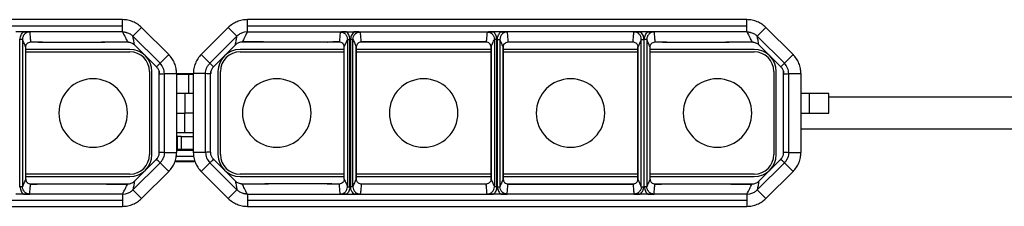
# Model space of a CAD drawing. Header units: millimetres. Extents: x -724 to 2929, y 427 to 799.
# Tile 34 of 48: x 582 to 783, y 761 to 799. Entities that reach past the tile are written whole.
import ezdxf

# ---------------------------------------------------------------- set-up
doc = ezdxf.new("R2010")
doc.units = ezdxf.units.MM

# ---------------------------------------------------------------- blocks, each defined once
blk = doc.blocks.new('Drawing View1')
at = {"color": 7, "linetype": 'Continuous', "lineweight": 25}
for p, q in [((628.07, 31.04), (526.06, 31.04)), ((628.07, 29.79), (628.07, 31.04)), ((755.57, 31.04), (653.56, 31.04)), ((653.56, 29.79), (653.56, 31.04)), ((755.57, 29.79), (755.57, 31.04)), ((526.06, 29.79), (628.07, 29.79)), ((607.83, 28.54), (606.3, 28.54)), ((628.07, 28.54), (607.83, 28.54)), ((628.07, 28.54), (628.07, 29.79)), ((630.19, 27.66), (631.96, 29.43)), ((631.96, 29.43), (637.5, 23.89)), ((649.67, 29.43), (644.13, 23.89)), ((651.44, 27.66), (649.67, 29.43)), ((652.97, 28.48), (652.73, 28.42)), ((653.56, 28.54), (652.97, 28.48)), ((653.56, 28.54), (653.56, 29.79)), ((653.56, 29.79), (755.57, 29.79)), ((653.56, 28.54), (673.8, 28.54)), ((673.8, 28.54), (675.33, 28.54)), ((675.33, 28.54), (703.8, 28.54)), ((705.33, 28.54), (703.8, 28.54)), ((733.8, 28.54), (705.33, 28.54)), ((735.33, 28.54), (733.8, 28.54)), ((755.57, 28.54), (735.33, 28.54)), ((755.57, 28.54), (755.57, 29.79)), ((757.69, 27.66), (759.46, 29.43)), ((759.46, 29.43), (765, 23.89)), ((607.12, -3.13), (607.12, 27.01)), ((607.62, 27.01), (607.12, 27.01)), ((607.62, 27.01), (607.62, -3.13)), ((611.73, 26.44), (609.17, 26.44)), ((609.3, 26.47), (610.4, 26.47)), ((609.3, 26.47), (610.4, 26.47)), ((609.3, 26.47), (609.3, 26.47)), ((610.4, 26.47), (610.4, 26.47)), ((611.73, 26.45), (611.73, 26.44)), ((611.75, 26.44), (623.76, 26.44)), ((623.78, 26.44), (623.82, 26.45)), ((629.37, 26.44), (623.79, 26.44)), ((625.12, 26.47), (629.09, 26.47)), ((625.12, 26.47), (629.09, 26.47)), ((625.12, 26.47), (625.12, 26.47)), ((629.09, 26.47), (629.09, 26.47)), ((635.73, 22.12), (630.19, 27.66)), ((645.9, 22.12), (651.44, 27.66)), ((657.84, 26.44), (652.26, 26.44)), ((652.54, 26.47), (656.51, 26.47)), ((656.51, 26.47), (652.54, 26.47)), ((652.54, 26.47), (652.54, 26.47)), ((656.51, 26.47), (656.51, 26.47)), ((669.87, 26.44), (657.86, 26.44)), ((669.9, 26.45), (669.9, 26.44)), ((672.46, 26.44), (669.9, 26.44)), ((671.23, 26.47), (672.32, 26.47)), ((672.32, 26.47), (671.23, 26.47)), ((671.23, 26.47), (671.23, 26.47)), ((672.32, 26.47), (672.32, 26.47)), ((674, 27.01), (674.5, 27.01)), ((674, 27.01), (674, -3.13)), ((674.5, -3.13), (674.5, 27.01)), ((674.62, 27.01), (674.62, -3.13)), ((675.12, 27.01), (674.62, 27.01)), ((675.12, -3.13), (675.12, 27.01)), ((702.46, 26.44), (676.67, 26.44)), ((676.8, 26.47), (702.32, 26.47)), ((702.32, 26.47), (676.8, 26.47)), ((676.8, 26.47), (676.8, 26.47)), ((694.56, 26.47), (694.56, 26.44)), ((702.32, 26.47), (702.32, 26.47)), ((704.5, 27.01), (704, 27.01)), ((704, 27.01), (704, -3.13)), ((704.5, -3.13), (704.5, 27.01)), ((704.62, -3.13), (704.62, 27.01)), ((704.62, 27.01), (705.12, 27.01)), ((705.12, 27.01), (705.12, -3.13)), ((732.46, 26.44), (706.67, 26.44)), ((706.8, 26.47), (732.32, 26.47)), ((706.8, 26.47), (732.32, 26.47)), ((706.8, 26.47), (706.8, 26.47)), ((714.56, 26.47), (714.56, 26.44)), ((715.36, 26.44), (715.36, 26.47)), ((717.92, 26.44), (717.92, 26.47)), ((732.32, 26.47), (732.32, 26.47)), ((734, 27.01), (734.5, 27.01)), ((734, -3.13), (734, 27.01)), ((734.5, 27.01), (734.5, -3.13)), ((734.62, -3.13), (734.62, 27.01)), ((735.12, 27.01), (734.62, 27.01)), ((735.12, 27.01), (735.12, -3.13)), ((739.23, 26.44), (736.67, 26.44)), ((736.8, 26.47), (737.9, 26.47)), ((736.8, 26.47), (737.9, 26.47)), ((736.8, 26.47), (736.8, 26.47)), ((737.9, 26.47), (737.9, 26.47)), ((739.23, 26.45), (739.23, 26.44)), ((739.25, 26.44), (751.26, 26.44)), ((751.28, 26.44), (751.32, 26.45)), ((756.87, 26.44), (751.29, 26.44)), ((752.62, 26.47), (756.59, 26.47)), ((752.62, 26.47), (756.59, 26.47)), ((752.62, 26.47), (752.62, 26.47)), ((756.59, 26.47), (756.59, 26.47)), ((763.23, 22.12), (757.69, 27.66)), ((608.31, -1.58), (608.31, 25.47)), ((629.56, 24.94), (608.31, 24.94)), ((608.31, 24.44), (629.56, 24.44)), ((630.51, 25.88), (634.99, 21.4)), ((630.51, 25.88), (634.99, 21.4)), ((630.51, 25.88), (630.51, 25.88)), ((646.64, 21.4), (651.12, 25.88)), ((651.12, 25.88), (646.64, 21.4)), ((651.12, 25.88), (651.12, 25.88)), ((673.32, 24.94), (652.06, 24.94)), ((652.06, 24.44), (673.32, 24.44)), ((673.32, -1.58), (673.32, 25.47)), ((675.8, 25.47), (675.81, 25.47)), ((675.81, 25.47), (675.81, -1.58)), ((675.81, 25.47), (675.81, 25.47)), ((675.81, -1.58), (675.81, 25.47)), ((703.32, 24.94), (675.81, 24.94)), ((675.81, 24.44), (703.32, 24.44)), ((703.32, -1.58), (703.32, 25.47)), ((703.32, 25.47), (703.32, 25.47)), ((703.32, 25.47), (703.32, -1.58)), ((705.81, -1.58), (705.81, 25.47)), ((705.81, 25.47), (705.81, 25.47)), ((705.81, 25.47), (705.81, -1.58)), ((733.32, 24.94), (705.81, 24.94)), ((705.81, 24.44), (733.32, 24.44)), ((733.32, 25.47), (733.32, -1.58)), ((733.32, 25.47), (733.32, 25.47)), ((733.32, 25.47), (733.32, 25.47)), ((733.32, -1.58), (733.32, 25.47)), ((735.81, -1.58), (735.81, 25.47)), ((757.06, 24.94), (735.81, 24.94)), ((735.81, 24.44), (757.06, 24.44)), ((758.01, 25.88), (762.49, 21.4)), ((758.01, 25.88), (762.49, 21.4)), ((758.01, 25.88), (758.01, 25.88)), ((635.73, 22.12), (637.5, 23.89)), ((635.73, 22.12), (635.73, 22.12)), ((645.9, 22.12), (644.13, 23.89)), ((645.9, 22.12), (645.9, 22.12)), ((763.23, 22.12), (765, 23.89)), ((763.23, 22.12), (763.23, 22.12)), ((633.56, 20.44), (633.56, 3.44)), ((634.06, 3.44), (634.06, 20.44)), ((634.99, 21.4), (634.99, 21.4)), ((635.56, 19.98), (635.56, 20.44)), ((646.06, 20.44), (646.06, 19.98)), ((646.64, 21.4), (646.64, 21.4)), ((647.56, 20.44), (647.56, 3.44)), ((648.06, 3.44), (648.06, 20.44)), ((761.06, 20.44), (761.06, 3.44)), ((761.56, 3.44), (761.56, 20.44)), ((762.49, 21.4), (762.49, 21.4)), ((763.06, 19.98), (763.06, 20.44)), ((635.56, 3.91), (635.56, 19.98)), ((636.61, 20), (639.11, 20)), ((636.61, 3.89), (636.61, 20)), ((636.61, 20), (636.61, 20)), ((639.11, 20), (639.11, 3.89)), ((641.51, 19.94), (639.11, 19.94)), ((641.54, 19.81), (639.11, 19.81)), ((641.54, 19.81), (641.51, 19.94)), ((642.52, 19.94), (641.51, 19.94)), ((641.54, 19.81), (641.54, 15.94)), ((642.52, 19.81), (641.54, 19.81)), ((645.02, 20), (642.52, 20)), ((642.52, 20), (642.52, 3.89)), ((645.02, 20), (645.02, 20)), ((645.02, 3.89), (645.02, 20)), ((646.06, 3.91), (646.06, 19.98)), ((763.06, 3.91), (763.06, 19.98)), ((764.11, 20), (766.61, 20)), ((764.11, 3.89), (764.11, 20)), ((764.11, 20), (764.11, 20)), ((766.61, 20), (766.61, 3.89)), ((640.81, 15.94), (639.11, 15.94)), ((640.81, 15.94), (640.81, 11.94)), ((642.52, 15.94), (640.81, 15.94)), ((768.31, 15.94), (766.61, 15.94)), ((768.31, 15.94), (768.31, 11.94)), ((772.31, 15.94), (768.31, 15.94)), ((772.31, 11.94), (772.31, 15.94)), ((958.51, 15.19), (772.31, 15.19)), ((639.11, 11.94), (640.81, 11.94)), ((642.52, 11.94), (640.81, 11.94)), ((640.81, 7.94), (640.81, 11.94)), ((766.61, 11.94), (768.31, 11.94)), ((768.31, 11.94), (772.31, 11.94)), ((766.61, 8.69), (958.51, 8.69)), ((639.11, 7.94), (640.81, 7.94)), ((639.28, 7.14), (639.11, 7.14)), ((639.28, 4.58), (639.28, 7.14)), ((640.03, 7.14), (639.28, 7.14)), ((640.03, 7.14), (640.03, 4.58)), ((640.03, 7.14), (642.52, 7.14)), ((640.81, 7.94), (642.52, 7.94)), ((639.11, 4.58), (639.28, 4.58)), ((639.11, 4.34), (642.52, 4.34)), ((639.28, 4.58), (640.03, 4.58)), ((640.03, 4.58), (641.39, 4.58)), ((641.39, 4.58), (642.52, 4.58)), ((634.99, 2.49), (630.51, -2)), ((630.51, -2), (634.99, 2.49)), ((634.99, 2.49), (634.99, 2.49)), ((635.56, 3.44), (635.56, 3.91)), ((636.61, 3.89), (639.11, 3.89)), ((636.61, 3.89), (636.61, 3.89)), ((638.81, 2.14), (639.01, 1.94)), ((638.81, 2.14), (642.81, 2.14)), ((639, 3.14), (642.62, 3.14)), ((645.02, 3.89), (642.52, 3.89)), ((642.61, 1.94), (642.81, 2.14)), ((645.02, 3.89), (645.02, 3.89)), ((646.06, 3.91), (646.06, 3.44)), ((651.12, -2), (646.64, 2.49)), ((651.12, -2), (646.64, 2.49)), ((646.64, 2.49), (646.64, 2.49)), ((762.49, 2.49), (758.01, -2)), ((758.01, -2), (762.49, 2.49)), ((762.49, 2.49), (762.49, 2.49)), ((763.06, 3.44), (763.06, 3.91)), ((764.11, 3.89), (766.61, 3.89)), ((764.11, 3.89), (764.11, 3.89)), ((635.73, 1.77), (630.19, -3.77)), ((635.73, 1.77), (637.5, 0)), ((635.73, 1.77), (635.73, 1.77)), ((642.61, 1.94), (639.01, 1.94)), ((645.9, 1.77), (644.13, 0)), ((645.9, 1.77), (645.9, 1.77)), ((645.9, 1.77), (651.44, -3.77)), ((763.23, 1.77), (757.69, -3.77)), ((763.23, 1.77), (765, 0)), ((763.23, 1.77), (763.23, 1.77)), ((629.56, -0.56), (608.31, -0.56)), ((608.31, -1.06), (629.56, -1.06)), ((630.51, -2), (630.51, -2)), ((631.96, -5.54), (637.5, 0)), ((649.67, -5.54), (644.13, 0)), ((651.12, -2), (651.12, -2)), ((673.32, -0.56), (652.06, -0.56)), ((652.06, -1.06), (673.32, -1.06)), ((675.8, -1.58), (675.81, -1.58)), ((703.32, -0.56), (675.81, -0.56)), ((675.81, -1.06), (703.32, -1.06)), ((675.81, -1.58), (675.81, -1.58)), ((703.32, -1.58), (703.32, -1.58)), ((733.32, -0.56), (705.81, -0.56)), ((705.81, -1.06), (733.32, -1.06)), ((705.81, -1.58), (705.81, -1.58)), ((733.32, -1.58), (733.32, -1.58)), ((733.32, -1.58), (733.32, -1.58)), ((757.06, -0.56), (735.81, -0.56)), ((735.81, -1.06), (757.06, -1.06)), ((758.01, -2), (758.01, -2)), ((759.46, -5.54), (765, 0)), ((607.62, -3.13), (607.12, -3.13)), ((609.17, -2.56), (611.73, -2.56)), ((610.4, -2.58), (609.3, -2.58)), ((609.3, -2.58), (610.4, -2.58)), ((609.3, -2.58), (609.3, -2.58)), ((610.4, -2.58), (610.4, -2.58)), ((611.73, -2.56), (611.73, -2.56)), ((611.75, -2.56), (623.76, -2.56)), ((623.79, -2.56), (629.37, -2.56)), ((629.09, -2.58), (625.12, -2.58)), ((625.12, -2.58), (629.09, -2.58)), ((625.12, -2.58), (625.12, -2.58)), ((629.09, -2.58), (629.09, -2.58)), ((630.19, -3.77), (631.96, -5.54)), ((651.44, -3.77), (649.67, -5.54)), ((652.26, -2.56), (657.84, -2.56)), ((656.51, -2.58), (652.54, -2.58)), ((656.51, -2.58), (652.54, -2.58)), ((652.54, -2.58), (652.54, -2.58)), ((656.51, -2.58), (656.51, -2.58)), ((657.85, -2.56), (657.81, -2.56)), ((669.87, -2.56), (657.86, -2.56)), ((669.9, -2.56), (669.9, -2.56)), ((669.9, -2.56), (672.46, -2.56)), ((672.32, -2.58), (671.23, -2.58)), ((672.32, -2.58), (671.23, -2.58)), ((671.23, -2.58), (671.23, -2.58)), ((672.32, -2.58), (672.32, -2.58)), ((674, -3.13), (674.5, -3.13)), ((675.12, -3.13), (674.62, -3.13)), ((676.67, -2.56), (702.46, -2.56)), ((702.32, -2.58), (676.8, -2.58)), ((702.32, -2.58), (676.8, -2.58)), ((676.8, -2.58), (676.8, -2.58)), ((694.56, -2.56), (694.56, -2.58)), ((702.32, -2.58), (702.32, -2.58)), ((704.5, -3.13), (704, -3.13)), ((704.62, -3.13), (705.12, -3.13)), ((706.67, -2.56), (732.46, -2.56)), ((732.32, -2.58), (706.8, -2.58)), ((706.8, -2.58), (732.32, -2.58)), ((706.8, -2.58), (706.8, -2.58)), ((714.56, -2.56), (714.56, -2.58)), ((732.32, -2.58), (732.32, -2.58)), ((734, -3.13), (734.5, -3.13)), ((735.12, -3.13), (734.62, -3.13)), ((736.67, -2.56), (739.23, -2.56)), ((737.9, -2.58), (736.8, -2.58)), ((736.8, -2.58), (737.9, -2.58)), ((736.8, -2.58), (736.8, -2.58)), ((737.9, -2.58), (737.9, -2.58)), ((739.23, -2.56), (739.23, -2.56)), ((739.25, -2.56), (751.26, -2.56)), ((751.29, -2.56), (756.87, -2.56)), ((756.59, -2.58), (752.62, -2.58)), ((752.62, -2.58), (756.59, -2.58)), ((752.62, -2.58), (752.62, -2.58)), ((756.59, -2.58), (756.59, -2.58)), ((757.69, -3.77), (759.46, -5.54)), ((526.06, -5.9), (628.07, -5.9)), ((607.83, -4.65), (606.3, -4.65)), ((628.07, -4.65), (607.83, -4.65)), ((628.07, -4.65), (628.66, -4.6)), ((628.07, -4.65), (628.07, -5.9)), ((628.07, -5.9), (628.07, -7.15)), ((628.66, -4.6), (628.9, -4.54)), ((653.56, -4.65), (653.56, -5.9)), ((653.56, -4.65), (673.8, -4.65)), ((653.56, -5.9), (755.57, -5.9)), ((653.56, -5.9), (653.56, -7.15)), ((673.8, -4.65), (675.33, -4.65)), ((675.33, -4.65), (703.8, -4.65)), ((705.33, -4.65), (703.8, -4.65)), ((733.8, -4.65), (705.33, -4.65)), ((735.33, -4.65), (733.8, -4.65)), ((755.57, -4.65), (735.33, -4.65)), ((755.57, -4.65), (756.16, -4.6)), ((755.57, -4.65), (755.57, -5.9)), ((755.57, -5.9), (755.57, -7.15)), ((756.16, -4.6), (756.4, -4.54)), ((526.06, -7.15), (628.07, -7.15)), ((653.56, -7.15), (755.57, -7.15))]:
    blk.add_line(p, q, dxfattribs=at)
for centre, radius, start, end in [((629.56, 20.44), 4.5, 0, 90), ((629.56, 20.44), 4, 0, 90), ((652.06, 20.44), 4.5, 90, 180), ((652.06, 20.44), 4, 90, 180), ((757.06, 20.44), 4.5, 0, 90), ((757.06, 20.44), 4, 0, 90), ((622.06, 11.94), 7, 90, 270), ((622.06, 11.94), 7, 270, 90), ((659.56, 11.94), 7, 90, 270), ((659.56, 11.94), 7, 270, 90), ((689.56, 11.94), 7, 90, 270), ((689.56, 11.94), 7, 270, 90), ((719.56, 11.94), 7, 90, 270), ((719.56, 11.94), 7, 270, 90), ((749.56, 11.94), 7, 90, 270), ((749.56, 11.94), 7, 270, 90), ((629.56, 3.44), 4.5, 270, 0), ((629.56, 3.44), 4, 270, 0), ((652.06, 3.44), 4.5, 180, 270), ((652.06, 3.44), 4, 180, 270), ((757.06, 3.44), 4.5, 270, 0), ((757.06, 3.44), 4, 270, 0)]:
    blk.add_arc(centre, radius, start, end, dxfattribs=at)
for points, knots in [([(631.96, 29.43), (631.69, 29.67), (631.15, 30.15), (630.19, 30.65), (629.15, 30.98), (628.43, 31.02), (628.07, 31.04)], [0, 0, 0, 0, 0.249397, 0.499578, 0.748601, 1, 1, 1, 1]), ([(653.56, 31.04), (653.2, 31.02), (652.47, 30.98), (651.44, 30.65), (650.48, 30.15), (649.94, 29.67), (649.67, 29.43)], [0, 0, 0, 0, 0.251399, 0.500422, 0.750603, 1, 1, 1, 1]), ([(759.46, 29.43), (759.19, 29.67), (758.65, 30.15), (757.69, 30.65), (756.65, 30.98), (755.93, 31.02), (755.57, 31.04)], [0, 0, 0, 0, 0.2493969, 0.4995782, 0.748601, 1, 1, 1, 1]), ([(607.12, 27.01), (607.17, 27.34), (607.24, 27.93), (607.65, 28.35), (607.83, 28.54)], [0, 0, 0, 0, 0.558502, 1, 1, 1, 1]), ([(609.12, 28.51), (608.93, 28.49), (608.53, 28.45), (608.04, 28.1), (607.69, 27.6), (607.65, 27.21), (607.62, 27.01)], [0, 0, 0, 0, 0.250295, 0.499953, 0.749812, 1, 1, 1, 1]), ([(607.83, 28.54), (608.06, 28.54), (608.52, 28.53), (608.92, 28.52), (609.12, 28.51)], [0, 0, 0, 0, 0.49952, 1, 1, 1, 1]), ([(609.12, 28.51), (609.15, 28.13), (609.2, 27.45), (609.27, 26.77), (609.3, 26.47)], [0, 0, 0, 0, 0.5600044, 1, 1, 1, 1]), ([(628.07, 28.54), (628.17, 28.54), (628.37, 28.53), (628.56, 28.5), (628.66, 28.48)], [0, 0, 0, 0, 0.501386, 1, 1, 1, 1]), ([(628.07, 28.54), (628.27, 28.15), (628.61, 27.46), (628.95, 26.77), (629.09, 26.47)], [0, 0, 0, 0, 0.560002, 1, 1, 1, 1]), ([(628.66, 28.48), (628.71, 28.47), (628.79, 28.45), (628.86, 28.43), (628.9, 28.42)], [0, 0, 0, 0, 0.583867, 1, 1, 1, 1]), ([(628.9, 28.42), (629.14, 28.34), (629.62, 28.16), (630, 27.83), (630.19, 27.66)], [0, 0, 0, 0, 0.498624, 1, 1, 1, 1]), ([(652.73, 28.42), (652.49, 28.34), (652.01, 28.16), (651.63, 27.83), (651.44, 27.66)], [0, 0, 0, 0, 0.498624, 1, 1, 1, 1]), ([(653.56, 28.54), (653.36, 28.15), (653.02, 27.46), (652.68, 26.77), (652.54, 26.47)], [0, 0, 0, 0, 0.560002, 1, 1, 1, 1]), ([(672.51, 28.51), (672.48, 28.13), (672.43, 27.45), (672.36, 26.77), (672.32, 26.47)], [0, 0, 0, 0, 0.5600044, 1, 1, 1, 1]), ([(673.8, 28.54), (673.57, 28.54), (673.11, 28.53), (672.71, 28.52), (672.51, 28.51)], [0, 0, 0, 0, 0.49952, 1, 1, 1, 1]), ([(672.51, 28.51), (672.7, 28.49), (673.1, 28.45), (673.59, 28.1), (673.94, 27.6), (673.98, 27.21), (674, 27.01)], [0, 0, 0, 0, 0.250295, 0.499953, 0.749812, 1, 1, 1, 1]), ([(674.5, 27.01), (674.46, 27.34), (674.39, 27.93), (673.98, 28.35), (673.8, 28.54)], [0, 0, 0, 0, 0.558502, 1, 1, 1, 1]), ([(675.33, 28.54), (675.11, 28.29), (674.71, 27.86), (674.65, 27.27), (674.62, 27.01)], [0, 0, 0, 0, 0.559408, 1, 1, 1, 1]), ([(675.12, 27.01), (675.15, 27.21), (675.19, 27.6), (675.54, 28.1), (676.03, 28.45), (676.43, 28.49), (676.62, 28.51)], [0, 0, 0, 0, 0.250188, 0.500047, 0.749705, 1, 1, 1, 1]), ([(676.62, 28.51), (676.42, 28.52), (676.02, 28.53), (675.56, 28.54), (675.33, 28.54)], [0, 0, 0, 0, 0.499707, 1, 1, 1, 1]), ([(676.8, 26.47), (676.78, 26.85), (676.73, 27.53), (676.66, 28.21), (676.62, 28.51)], [0, 0, 0, 0, 0.560004, 1, 1, 1, 1]), ([(702.51, 28.51), (702.48, 28.13), (702.43, 27.45), (702.36, 26.77), (702.32, 26.47)], [0, 0, 0, 0, 0.560004, 1, 1, 1, 1]), ([(703.8, 28.54), (703.57, 28.54), (703.11, 28.53), (702.71, 28.52), (702.51, 28.51)], [0, 0, 0, 0, 0.49952, 1, 1, 1, 1]), ([(702.51, 28.51), (702.7, 28.49), (703.1, 28.45), (703.59, 28.1), (703.94, 27.6), (703.98, 27.21), (704, 27.01)], [0, 0, 0, 0, 0.250295, 0.499953, 0.749812, 1, 1, 1, 1]), ([(704.5, 27.01), (704.46, 27.34), (704.39, 27.93), (703.98, 28.35), (703.8, 28.54)], [0, 0, 0, 0, 0.558502, 1, 1, 1, 1]), ([(704.62, 27.01), (704.67, 27.34), (704.74, 27.93), (705.15, 28.35), (705.33, 28.54)], [0, 0, 0, 0, 0.558502, 1, 1, 1, 1]), ([(706.62, 28.51), (706.43, 28.49), (706.03, 28.45), (705.54, 28.1), (705.19, 27.6), (705.15, 27.21), (705.12, 27.01)], [0, 0, 0, 0, 0.250295, 0.499953, 0.749812, 1, 1, 1, 1]), ([(705.33, 28.54), (705.56, 28.54), (706.02, 28.53), (706.42, 28.52), (706.62, 28.51)], [0, 0, 0, 0, 0.49952, 1, 1, 1, 1]), ([(706.62, 28.51), (706.65, 28.13), (706.7, 27.45), (706.77, 26.77), (706.8, 26.47)], [0, 0, 0, 0, 0.560004, 1, 1, 1, 1]), ([(732.32, 26.47), (732.35, 26.85), (732.4, 27.53), (732.47, 28.21), (732.51, 28.51)], [0, 0, 0, 0, 0.560004, 1, 1, 1, 1]), ([(732.51, 28.51), (732.71, 28.52), (733.11, 28.53), (733.57, 28.54), (733.8, 28.54)], [0, 0, 0, 0, 0.499707, 1, 1, 1, 1]), ([(734, 27.01), (733.98, 27.21), (733.94, 27.6), (733.59, 28.1), (733.1, 28.45), (732.7, 28.49), (732.51, 28.51)], [0, 0, 0, 0, 0.250188, 0.500047, 0.749705, 1, 1, 1, 1]), ([(733.8, 28.54), (734.02, 28.29), (734.42, 27.86), (734.48, 27.27), (734.5, 27.01)], [0, 0, 0, 0, 0.559408, 1, 1, 1, 1]), ([(734.62, 27.01), (734.67, 27.34), (734.74, 27.93), (735.15, 28.35), (735.33, 28.54)], [0, 0, 0, 0, 0.558502, 1, 1, 1, 1]), ([(736.62, 28.51), (736.43, 28.49), (736.03, 28.45), (735.54, 28.1), (735.19, 27.6), (735.15, 27.21), (735.12, 27.01)], [0, 0, 0, 0, 0.250295, 0.499953, 0.749812, 1, 1, 1, 1]), ([(735.33, 28.54), (735.56, 28.54), (736.02, 28.53), (736.42, 28.52), (736.62, 28.51)], [0, 0, 0, 0, 0.49952, 1, 1, 1, 1]), ([(736.62, 28.51), (736.65, 28.13), (736.7, 27.45), (736.77, 26.77), (736.8, 26.47)], [0, 0, 0, 0, 0.5600044, 1, 1, 1, 1]), ([(755.57, 28.54), (755.67, 28.54), (755.87, 28.53), (756.06, 28.5), (756.16, 28.48)], [0, 0, 0, 0, 0.501386, 1, 1, 1, 1]), ([(755.57, 28.54), (755.77, 28.15), (756.11, 27.46), (756.45, 26.77), (756.59, 26.47)], [0, 0, 0, 0, 0.560002, 1, 1, 1, 1]), ([(756.16, 28.48), (756.21, 28.47), (756.29, 28.45), (756.36, 28.43), (756.4, 28.42)], [0, 0, 0, 0, 0.583867, 1, 1, 1, 1]), ([(756.4, 28.42), (756.64, 28.34), (757.12, 28.16), (757.5, 27.83), (757.69, 27.66)], [0, 0, 0, 0, 0.498624, 1, 1, 1, 1]), ([(608.31, 25.47), (608.18, 25.75), (607.95, 26.25), (607.72, 26.78), (607.62, 27.01)], [0, 0, 0, 0, 0.560004, 1, 1, 1, 1]), ([(608.31, 25.47), (608.32, 25.6), (608.35, 25.86), (608.58, 26.19), (608.91, 26.43), (609.17, 26.46), (609.3, 26.47)], [0, 0, 0, 0, 0.250388, 0.500381, 0.75012, 1, 1, 1, 1]), ([(610.4, 26.47), (610.68, 26.47), (611.18, 26.47), (611.58, 26.45), (611.75, 26.44)], [0, 0, 0, 0, 0.559913, 1, 1, 1, 1]), ([(611.75, 26.44), (611.75, 26.44), (611.75, 26.44), (611.74, 26.44), (611.73, 26.44), (611.73, 26.44), (611.73, 26.44)], [0, 0, 0, 0, 0.28811, 0.531044, 0.756959, 1, 1, 1, 1]), ([(623.76, 26.44), (623.99, 26.45), (624.4, 26.47), (624.9, 26.47), (625.12, 26.47)], [0, 0, 0, 0, 0.560079, 1, 1, 1, 1]), ([(623.78, 26.44), (623.78, 26.44), (623.78, 26.44), (623.77, 26.44), (623.77, 26.44), (623.76, 26.44)], [0, 0, 0, 0, 0.274897, 0.553133, 1, 1, 1, 1]), ([(629.09, 26.47), (629.22, 26.46), (629.49, 26.45), (629.86, 26.33), (630.21, 26.15), (630.41, 25.97), (630.51, 25.88)], [0, 0, 0, 0, 0.250953, 0.499917, 0.750225, 1, 1, 1, 1]), ([(630.19, 27.66), (630.19, 27.66), (630.19, 27.66), (630.19, 27.66), (630.19, 27.66)], [0, 0, 0, 0, 0.56, 1, 1, 1, 1]), ([(630.51, 25.88), (630.45, 26.21), (630.36, 26.79), (630.24, 27.39), (630.19, 27.66)], [0, 0, 0, 0, 0.560004, 1, 1, 1, 1]), ([(651.12, 25.88), (651.17, 26.21), (651.27, 26.79), (651.38, 27.39), (651.44, 27.66)], [0, 0, 0, 0, 0.560004, 1, 1, 1, 1]), ([(652.54, 26.47), (652.41, 26.46), (652.14, 26.45), (651.77, 26.33), (651.42, 26.15), (651.22, 25.97), (651.12, 25.88)], [0, 0, 0, 0, 0.250953, 0.499917, 0.750225, 1, 1, 1, 1]), ([(651.44, 27.66), (651.44, 27.66), (651.44, 27.66), (651.44, 27.66), (651.44, 27.66)], [0, 0, 0, 0, 0.56, 1, 1, 1, 1]), ([(657.86, 26.44), (657.64, 26.45), (657.23, 26.47), (656.73, 26.47), (656.51, 26.47)], [0, 0, 0, 0, 0.560079, 1, 1, 1, 1]), ([(657.85, 26.44), (657.85, 26.44), (657.85, 26.44), (657.86, 26.44), (657.86, 26.44), (657.86, 26.44)], [0, 0, 0, 0, 0.274897, 0.553133, 1, 1, 1, 1]), ([(671.23, 26.47), (670.95, 26.47), (670.45, 26.47), (670.05, 26.45), (669.87, 26.44)], [0, 0, 0, 0, 0.559913, 1, 1, 1, 1]), ([(669.87, 26.44), (669.88, 26.44), (669.88, 26.44), (669.89, 26.44), (669.89, 26.44), (669.9, 26.44), (669.9, 26.44)], [0, 0, 0, 0, 0.28811, 0.531044, 0.756959, 1, 1, 1, 1]), ([(673.32, 25.47), (673.31, 25.6), (673.28, 25.86), (673.05, 26.19), (672.72, 26.43), (672.46, 26.46), (672.32, 26.47)], [0, 0, 0, 0, 0.250388, 0.500381, 0.75012, 1, 1, 1, 1]), ([(673.32, 25.47), (673.45, 25.75), (673.68, 26.25), (673.9, 26.78), (674, 27.01)], [0, 0, 0, 0, 0.560004, 1, 1, 1, 1]), ([(675.12, 27.01), (675.25, 26.73), (675.48, 26.23), (675.71, 25.7), (675.81, 25.47)], [0, 0, 0, 0, 0.560005, 1, 1, 1, 1]), ([(676.8, 26.47), (676.67, 26.46), (676.41, 26.43), (676.08, 26.19), (675.85, 25.86), (675.82, 25.6), (675.81, 25.47)], [0, 0, 0, 0, 0.250419, 0.499979, 0.749793, 1, 1, 1, 1]), ([(703.32, 25.47), (703.31, 25.6), (703.28, 25.86), (703.05, 26.19), (702.72, 26.43), (702.46, 26.46), (702.32, 26.47)], [0, 0, 0, 0, 0.250769, 0.500473, 0.750141, 1, 1, 1, 1]), ([(703.32, 25.47), (703.45, 25.75), (703.68, 26.25), (703.9, 26.78), (704, 27.01)], [0, 0, 0, 0, 0.560004, 1, 1, 1, 1]), ([(705.81, 25.47), (705.68, 25.75), (705.45, 26.25), (705.22, 26.78), (705.12, 27.01)], [0, 0, 0, 0, 0.560004, 1, 1, 1, 1]), ([(705.81, 25.47), (705.82, 25.6), (705.85, 25.86), (706.08, 26.19), (706.41, 26.43), (706.67, 26.46), (706.8, 26.47)], [0, 0, 0, 0, 0.2507689, 0.5004729, 0.7501411, 1, 1, 1, 1]), ([(732.32, 26.47), (732.46, 26.46), (732.72, 26.43), (733.05, 26.19), (733.28, 25.86), (733.31, 25.6), (733.32, 25.47)], [0, 0, 0, 0, 0.250419, 0.499979, 0.749793, 1, 1, 1, 1]), ([(734, 27.01), (733.88, 26.73), (733.65, 26.23), (733.42, 25.7), (733.32, 25.47)], [0, 0, 0, 0, 0.560005, 1, 1, 1, 1]), ([(735.81, 25.47), (735.68, 25.75), (735.45, 26.25), (735.22, 26.78), (735.12, 27.01)], [0, 0, 0, 0, 0.560004, 1, 1, 1, 1]), ([(735.81, 25.47), (735.82, 25.6), (735.85, 25.86), (736.08, 26.19), (736.41, 26.43), (736.67, 26.46), (736.8, 26.47)], [0, 0, 0, 0, 0.250388, 0.500381, 0.75012, 1, 1, 1, 1]), ([(737.9, 26.47), (738.18, 26.47), (738.68, 26.47), (739.08, 26.45), (739.25, 26.44)], [0, 0, 0, 0, 0.559913, 1, 1, 1, 1]), ([(739.25, 26.44), (739.25, 26.44), (739.25, 26.44), (739.24, 26.44), (739.23, 26.44), (739.23, 26.44), (739.23, 26.44)], [0, 0, 0, 0, 0.28811, 0.531044, 0.756959, 1, 1, 1, 1]), ([(751.26, 26.44), (751.49, 26.45), (751.9, 26.47), (752.4, 26.47), (752.62, 26.47)], [0, 0, 0, 0, 0.560079, 1, 1, 1, 1]), ([(751.28, 26.44), (751.28, 26.44), (751.28, 26.44), (751.27, 26.44), (751.27, 26.44), (751.26, 26.44)], [0, 0, 0, 0, 0.274897, 0.553133, 1, 1, 1, 1]), ([(756.59, 26.47), (756.72, 26.46), (756.99, 26.45), (757.36, 26.33), (757.71, 26.15), (757.91, 25.97), (758.01, 25.88)], [0, 0, 0, 0, 0.250953, 0.499917, 0.750225, 1, 1, 1, 1]), ([(757.69, 27.66), (757.69, 27.66), (757.69, 27.66), (757.69, 27.66), (757.69, 27.66)], [0, 0, 0, 0, 0.56, 1, 1, 1, 1]), ([(758.01, 25.88), (757.95, 26.21), (757.86, 26.79), (757.74, 27.39), (757.69, 27.66)], [0, 0, 0, 0, 0.560004, 1, 1, 1, 1]), ([(639.11, 20), (639.09, 20.36), (639.05, 21.08), (638.72, 22.11), (638.22, 23.08), (637.74, 23.62), (637.5, 23.89)], [0, 0, 0, 0, 0.249526, 0.499751, 0.748738, 1, 1, 1, 1]), ([(644.13, 23.89), (643.89, 23.62), (643.41, 23.08), (642.91, 22.11), (642.58, 21.08), (642.54, 20.36), (642.52, 20)], [0, 0, 0, 0, 0.251262, 0.500249, 0.750474, 1, 1, 1, 1]), ([(645.02, 20), (645.03, 20.19), (645.05, 20.59), (645.23, 21.15), (645.5, 21.68), (645.76, 21.97), (645.9, 22.12)], [0, 0, 0, 0, 0.249531, 0.499751, 0.748733, 1, 1, 1, 1]), ([(766.61, 20), (766.59, 20.36), (766.55, 21.08), (766.22, 22.11), (765.72, 23.08), (765.24, 23.62), (765, 23.89)], [0, 0, 0, 0, 0.249526, 0.499751, 0.748738, 1, 1, 1, 1]), ([(635.73, 22.12), (635.6, 21.98), (635.36, 21.73), (635.1, 21.5), (634.99, 21.4)], [0, 0, 0, 0, 0.560002, 1, 1, 1, 1]), ([(634.99, 21.4), (635.13, 21.24), (635.4, 20.92), (635.5, 20.51), (635.55, 20.31)], [0, 0, 0, 0, 0.500652, 1, 1, 1, 1]), ([(635.55, 20.31), (635.55, 20.27), (635.56, 20.21), (635.56, 20.09), (635.56, 20.02), (635.56, 19.99), (635.56, 19.98)], [0, 0, 0, 0, 0.657443, 0.857743, 0.933473, 1, 1, 1, 1]), ([(645.9, 22.12), (646.03, 21.98), (646.27, 21.73), (646.53, 21.5), (646.64, 21.4)], [0, 0, 0, 0, 0.560002, 1, 1, 1, 1]), ([(646.08, 20.31), (646.07, 20.27), (646.07, 20.21), (646.07, 20.09), (646.06, 20.02), (646.06, 19.99), (646.06, 19.98)], [0, 0, 0, 0, 0.657443, 0.857743, 0.933473, 1, 1, 1, 1]), ([(646.64, 21.4), (646.5, 21.24), (646.23, 20.92), (646.13, 20.51), (646.08, 20.31)], [0, 0, 0, 0, 0.500652, 1, 1, 1, 1]), ([(763.23, 22.12), (763.1, 21.98), (762.86, 21.73), (762.6, 21.5), (762.49, 21.4)], [0, 0, 0, 0, 0.560002, 1, 1, 1, 1]), ([(762.49, 21.4), (762.63, 21.24), (762.9, 20.92), (763, 20.51), (763.05, 20.31)], [0, 0, 0, 0, 0.500652, 1, 1, 1, 1]), ([(763.05, 20.31), (763.05, 20.27), (763.06, 20.21), (763.06, 20.09), (763.06, 20.02), (763.06, 19.99), (763.06, 19.98)], [0, 0, 0, 0, 0.657443, 0.857743, 0.933473, 1, 1, 1, 1]), ([(635.56, 19.98), (635.76, 19.98), (636.11, 19.97), (636.46, 19.99), (636.61, 20)], [0, 0, 0, 0, 0.560003, 1, 1, 1, 1]), ([(646.06, 19.98), (645.87, 19.98), (645.52, 19.97), (645.17, 19.99), (645.02, 20)], [0, 0, 0, 0, 0.560003, 1, 1, 1, 1]), ([(763.06, 19.98), (763.26, 19.98), (763.61, 19.97), (763.96, 19.99), (764.11, 20)], [0, 0, 0, 0, 0.560003, 1, 1, 1, 1]), ([(634.99, 2.49), (635.13, 2.65), (635.4, 2.97), (635.5, 3.37), (635.55, 3.57)], [0, 0, 0, 0, 0.500652, 1, 1, 1, 1]), ([(635.73, 1.77), (635.6, 1.91), (635.36, 2.15), (635.1, 2.38), (634.99, 2.49)], [0, 0, 0, 0, 0.560002, 1, 1, 1, 1]), ([(635.55, 3.57), (635.55, 3.62), (635.56, 3.68), (635.56, 3.8), (635.56, 3.86), (635.56, 3.89), (635.56, 3.91)], [0, 0, 0, 0, 0.657443, 0.857743, 0.933473, 1, 1, 1, 1]), ([(635.56, 3.91), (635.76, 3.91), (636.11, 3.91), (636.46, 3.9), (636.61, 3.89)], [0, 0, 0, 0, 0.560003, 1, 1, 1, 1]), ([(636.61, 3.89), (636.6, 3.69), (636.58, 3.3), (636.4, 2.73), (636.13, 2.21), (635.87, 1.91), (635.73, 1.77)], [0, 0, 0, 0, 0.249531, 0.499751, 0.748733, 1, 1, 1, 1]), ([(637.5, 0), (637.74, 0.27), (638.22, 0.81), (638.72, 1.77), (639.05, 2.81), (639.09, 3.53), (639.11, 3.89)], [0, 0, 0, 0, 0.251262, 0.500249, 0.750474, 1, 1, 1, 1]), ([(642.52, 3.89), (642.54, 3.53), (642.58, 2.81), (642.91, 1.77), (643.41, 0.81), (643.89, 0.27), (644.13, 0)], [0, 0, 0, 0, 0.249526, 0.499751, 0.748738, 1, 1, 1, 1]), ([(646.06, 3.91), (645.87, 3.91), (645.52, 3.91), (645.17, 3.9), (645.02, 3.89)], [0, 0, 0, 0, 0.560003, 1, 1, 1, 1]), ([(645.9, 1.77), (646.03, 1.91), (646.27, 2.15), (646.53, 2.38), (646.64, 2.49)], [0, 0, 0, 0, 0.560002, 1, 1, 1, 1]), ([(646.08, 3.57), (646.07, 3.62), (646.07, 3.68), (646.07, 3.8), (646.06, 3.86), (646.06, 3.89), (646.06, 3.91)], [0, 0, 0, 0, 0.6574429, 0.8577434, 0.9334725, 1, 1, 1, 1]), ([(646.64, 2.49), (646.5, 2.65), (646.23, 2.97), (646.13, 3.37), (646.08, 3.57)], [0, 0, 0, 0, 0.500652, 1, 1, 1, 1]), ([(762.49, 2.49), (762.63, 2.65), (762.9, 2.97), (763, 3.37), (763.05, 3.57)], [0, 0, 0, 0, 0.500652, 1, 1, 1, 1]), ([(763.23, 1.77), (763.1, 1.91), (762.86, 2.15), (762.6, 2.38), (762.49, 2.49)], [0, 0, 0, 0, 0.560002, 1, 1, 1, 1]), ([(763.05, 3.57), (763.05, 3.62), (763.06, 3.68), (763.06, 3.8), (763.06, 3.86), (763.06, 3.89), (763.06, 3.91)], [0, 0, 0, 0, 0.657443, 0.857743, 0.933473, 1, 1, 1, 1]), ([(763.06, 3.91), (763.26, 3.91), (763.61, 3.91), (763.96, 3.9), (764.11, 3.89)], [0, 0, 0, 0, 0.560003, 1, 1, 1, 1]), ([(764.11, 3.89), (764.1, 3.69), (764.08, 3.3), (763.9, 2.73), (763.63, 2.21), (763.37, 1.91), (763.23, 1.77)], [0, 0, 0, 0, 0.249531, 0.499751, 0.748733, 1, 1, 1, 1]), ([(765, 0), (765.24, 0.27), (765.72, 0.81), (766.22, 1.77), (766.55, 2.81), (766.59, 3.53), (766.61, 3.89)], [0, 0, 0, 0, 0.251262, 0.500249, 0.750474, 1, 1, 1, 1]), ([(608.31, -1.58), (608.18, -1.86), (607.95, -2.37), (607.72, -2.9), (607.62, -3.13)], [0, 0, 0, 0, 0.560004, 1, 1, 1, 1]), ([(608.31, -1.58), (608.32, -1.71), (608.35, -1.98), (608.58, -2.31), (608.91, -2.54), (609.17, -2.57), (609.3, -2.58)], [0, 0, 0, 0, 0.250388, 0.500381, 0.75012, 1, 1, 1, 1]), ([(629.09, -2.58), (629.22, -2.58), (629.49, -2.56), (629.86, -2.44), (630.21, -2.26), (630.41, -2.09), (630.51, -2)], [0, 0, 0, 0, 0.250953, 0.499917, 0.750225, 1, 1, 1, 1]), ([(630.51, -2), (630.45, -2.32), (630.36, -2.9), (630.24, -3.51), (630.19, -3.77)], [0, 0, 0, 0, 0.560004, 1, 1, 1, 1]), ([(651.12, -2), (651.17, -2.32), (651.27, -2.9), (651.38, -3.51), (651.44, -3.77)], [0, 0, 0, 0, 0.560004, 1, 1, 1, 1]), ([(652.54, -2.58), (652.41, -2.58), (652.14, -2.56), (651.77, -2.44), (651.42, -2.26), (651.22, -2.09), (651.12, -2)], [0, 0, 0, 0, 0.250953, 0.499917, 0.750225, 1, 1, 1, 1]), ([(673.32, -1.58), (673.31, -1.71), (673.28, -1.98), (673.05, -2.31), (672.72, -2.54), (672.46, -2.57), (672.32, -2.58)], [0, 0, 0, 0, 0.250388, 0.500381, 0.75012, 1, 1, 1, 1]), ([(673.32, -1.58), (673.45, -1.86), (673.68, -2.37), (673.9, -2.9), (674, -3.13)], [0, 0, 0, 0, 0.560004, 1, 1, 1, 1]), ([(675.12, -3.13), (675.25, -2.85), (675.48, -2.35), (675.71, -1.82), (675.81, -1.58)], [0, 0, 0, 0, 0.560005, 1, 1, 1, 1]), ([(676.8, -2.58), (676.67, -2.57), (676.41, -2.54), (676.08, -2.31), (675.85, -1.98), (675.82, -1.71), (675.81, -1.58)], [0, 0, 0, 0, 0.250419, 0.499979, 0.749793, 1, 1, 1, 1]), ([(703.32, -1.58), (703.31, -1.71), (703.28, -1.98), (703.05, -2.31), (702.72, -2.54), (702.46, -2.57), (702.32, -2.58)], [0, 0, 0, 0, 0.250769, 0.500473, 0.750141, 1, 1, 1, 1]), ([(703.32, -1.58), (703.45, -1.86), (703.68, -2.37), (703.9, -2.9), (704, -3.13)], [0, 0, 0, 0, 0.560004, 1, 1, 1, 1]), ([(705.81, -1.58), (705.68, -1.86), (705.45, -2.37), (705.22, -2.9), (705.12, -3.13)], [0, 0, 0, 0, 0.560004, 1, 1, 1, 1]), ([(705.81, -1.58), (705.82, -1.71), (705.85, -1.98), (706.08, -2.31), (706.41, -2.54), (706.67, -2.57), (706.8, -2.58)], [0, 0, 0, 0, 0.250769, 0.500473, 0.750141, 1, 1, 1, 1]), ([(732.32, -2.58), (732.46, -2.57), (732.72, -2.54), (733.05, -2.31), (733.28, -1.98), (733.31, -1.71), (733.32, -1.58)], [0, 0, 0, 0, 0.250419, 0.499979, 0.749793, 1, 1, 1, 1]), ([(734, -3.13), (733.88, -2.85), (733.65, -2.35), (733.42, -1.82), (733.32, -1.58)], [0, 0, 0, 0, 0.560005, 1, 1, 1, 1]), ([(735.81, -1.58), (735.68, -1.86), (735.45, -2.37), (735.22, -2.9), (735.12, -3.13)], [0, 0, 0, 0, 0.560004, 1, 1, 1, 1]), ([(735.81, -1.58), (735.82, -1.71), (735.85, -1.98), (736.08, -2.31), (736.41, -2.54), (736.67, -2.57), (736.8, -2.58)], [0, 0, 0, 0, 0.250388, 0.500381, 0.75012, 1, 1, 1, 1]), ([(756.59, -2.58), (756.72, -2.58), (756.99, -2.56), (757.36, -2.44), (757.71, -2.26), (757.91, -2.09), (758.01, -2)], [0, 0, 0, 0, 0.250953, 0.499917, 0.750225, 1, 1, 1, 1]), ([(758.01, -2), (757.95, -2.32), (757.86, -2.9), (757.74, -3.51), (757.69, -3.77)], [0, 0, 0, 0, 0.560004, 1, 1, 1, 1]), ([(607.12, -3.13), (607.17, -3.46), (607.24, -4.04), (607.65, -4.47), (607.83, -4.65)], [0, 0, 0, 0, 0.558502, 1, 1, 1, 1]), ([(609.12, -4.63), (608.93, -4.61), (608.53, -4.56), (608.04, -4.21), (607.69, -3.72), (607.65, -3.32), (607.62, -3.13)], [0, 0, 0, 0, 0.250295, 0.499953, 0.749812, 1, 1, 1, 1]), ([(609.12, -4.63), (609.15, -4.25), (609.2, -3.57), (609.27, -2.88), (609.3, -2.58)], [0, 0, 0, 0, 0.560004, 1, 1, 1, 1]), ([(610.4, -2.58), (610.68, -2.58), (611.18, -2.58), (611.58, -2.56), (611.75, -2.56)], [0, 0, 0, 0, 0.559913, 1, 1, 1, 1]), ([(611.75, -2.56), (611.75, -2.56), (611.75, -2.56), (611.74, -2.56), (611.73, -2.56), (611.73, -2.56), (611.73, -2.56)], [0, 0, 0, 0, 0.2881099, 0.5310443, 0.7569593, 1, 1, 1, 1]), ([(623.76, -2.56), (623.99, -2.57), (624.4, -2.58), (624.9, -2.58), (625.12, -2.58)], [0, 0, 0, 0, 0.560079, 1, 1, 1, 1]), ([(623.78, -2.56), (623.78, -2.56), (623.78, -2.56), (623.77, -2.56), (623.77, -2.56), (623.76, -2.56)], [0, 0, 0, 0, 0.274897, 0.553133, 1, 1, 1, 1]), ([(628.07, -4.65), (628.27, -4.27), (628.61, -3.58), (628.95, -2.89), (629.09, -2.58)], [0, 0, 0, 0, 0.560002, 1, 1, 1, 1]), ([(628.9, -4.54), (629.14, -4.45), (629.62, -4.28), (630, -3.94), (630.19, -3.77)], [0, 0, 0, 0, 0.498624, 1, 1, 1, 1]), ([(630.19, -3.77), (630.19, -3.77), (630.19, -3.77), (630.19, -3.77), (630.19, -3.77)], [0, 0, 0, 0, 0.56, 1, 1, 1, 1]), ([(652.73, -4.54), (652.49, -4.45), (652.01, -4.28), (651.63, -3.94), (651.44, -3.77)], [0, 0, 0, 0, 0.498624, 1, 1, 1, 1]), ([(651.44, -3.77), (651.44, -3.77), (651.44, -3.77), (651.44, -3.77), (651.44, -3.77)], [0, 0, 0, 0, 0.56, 1, 1, 1, 1]), ([(653.56, -4.65), (653.36, -4.27), (653.02, -3.58), (652.68, -2.89), (652.54, -2.58)], [0, 0, 0, 0, 0.560002, 1, 1, 1, 1]), ([(657.86, -2.56), (657.64, -2.57), (657.23, -2.58), (656.73, -2.58), (656.51, -2.58)], [0, 0, 0, 0, 0.560079, 1, 1, 1, 1]), ([(657.85, -2.56), (657.85, -2.56), (657.85, -2.56), (657.86, -2.56), (657.86, -2.56), (657.86, -2.56)], [0, 0, 0, 0, 0.274897, 0.553133, 1, 1, 1, 1]), ([(671.23, -2.58), (670.95, -2.58), (670.45, -2.58), (670.05, -2.56), (669.87, -2.56)], [0, 0, 0, 0, 0.559913, 1, 1, 1, 1]), ([(669.87, -2.56), (669.88, -2.56), (669.88, -2.56), (669.89, -2.56), (669.89, -2.56), (669.9, -2.56), (669.9, -2.56)], [0, 0, 0, 0, 0.28811, 0.531044, 0.756959, 1, 1, 1, 1]), ([(672.51, -4.63), (672.48, -4.25), (672.43, -3.57), (672.36, -2.88), (672.32, -2.58)], [0, 0, 0, 0, 0.5600044, 1, 1, 1, 1]), ([(672.51, -4.63), (672.7, -4.61), (673.1, -4.56), (673.59, -4.21), (673.94, -3.72), (673.98, -3.32), (674, -3.13)], [0, 0, 0, 0, 0.250295, 0.499953, 0.749812, 1, 1, 1, 1]), ([(674.5, -3.13), (674.46, -3.46), (674.39, -4.04), (673.98, -4.47), (673.8, -4.65)], [0, 0, 0, 0, 0.558502, 1, 1, 1, 1]), ([(675.33, -4.65), (675.11, -4.41), (674.71, -3.97), (674.65, -3.39), (674.62, -3.13)], [0, 0, 0, 0, 0.559408, 1, 1, 1, 1]), ([(675.12, -3.13), (675.15, -3.32), (675.19, -3.72), (675.54, -4.21), (676.03, -4.56), (676.43, -4.61), (676.62, -4.63)], [0, 0, 0, 0, 0.250188, 0.500047, 0.749705, 1, 1, 1, 1]), ([(676.8, -2.58), (676.78, -2.97), (676.73, -3.65), (676.66, -4.33), (676.62, -4.63)], [0, 0, 0, 0, 0.560004, 1, 1, 1, 1]), ([(702.51, -4.63), (702.48, -4.25), (702.43, -3.57), (702.36, -2.88), (702.32, -2.58)], [0, 0, 0, 0, 0.560004, 1, 1, 1, 1]), ([(702.51, -4.63), (702.7, -4.61), (703.1, -4.56), (703.59, -4.21), (703.94, -3.72), (703.98, -3.32), (704, -3.13)], [0, 0, 0, 0, 0.250295, 0.499953, 0.749812, 1, 1, 1, 1]), ([(704.5, -3.13), (704.46, -3.46), (704.39, -4.04), (703.98, -4.47), (703.8, -4.65)], [0, 0, 0, 0, 0.558502, 1, 1, 1, 1]), ([(704.62, -3.13), (704.67, -3.46), (704.74, -4.04), (705.15, -4.47), (705.33, -4.65)], [0, 0, 0, 0, 0.558502, 1, 1, 1, 1]), ([(706.62, -4.63), (706.43, -4.61), (706.03, -4.56), (705.54, -4.21), (705.19, -3.72), (705.15, -3.32), (705.12, -3.13)], [0, 0, 0, 0, 0.250295, 0.499953, 0.749812, 1, 1, 1, 1]), ([(706.62, -4.63), (706.65, -4.25), (706.7, -3.57), (706.77, -2.88), (706.8, -2.58)], [0, 0, 0, 0, 0.560004, 1, 1, 1, 1]), ([(732.32, -2.58), (732.35, -2.97), (732.4, -3.65), (732.47, -4.33), (732.51, -4.63)], [0, 0, 0, 0, 0.560004, 1, 1, 1, 1]), ([(734, -3.13), (733.98, -3.32), (733.94, -3.72), (733.59, -4.21), (733.1, -4.56), (732.7, -4.61), (732.51, -4.63)], [0, 0, 0, 0, 0.250188, 0.500047, 0.749705, 1, 1, 1, 1]), ([(733.8, -4.65), (734.02, -4.41), (734.42, -3.97), (734.48, -3.39), (734.5, -3.13)], [0, 0, 0, 0, 0.559408, 1, 1, 1, 1]), ([(734.62, -3.13), (734.67, -3.46), (734.74, -4.04), (735.15, -4.47), (735.33, -4.65)], [0, 0, 0, 0, 0.558502, 1, 1, 1, 1]), ([(736.62, -4.63), (736.43, -4.61), (736.03, -4.56), (735.54, -4.21), (735.19, -3.72), (735.15, -3.32), (735.12, -3.13)], [0, 0, 0, 0, 0.250295, 0.499953, 0.749812, 1, 1, 1, 1]), ([(736.62, -4.63), (736.65, -4.25), (736.7, -3.57), (736.77, -2.88), (736.8, -2.58)], [0, 0, 0, 0, 0.560004, 1, 1, 1, 1]), ([(737.9, -2.58), (738.18, -2.58), (738.68, -2.58), (739.08, -2.56), (739.25, -2.56)], [0, 0, 0, 0, 0.559913, 1, 1, 1, 1]), ([(739.25, -2.56), (739.25, -2.56), (739.25, -2.56), (739.24, -2.56), (739.23, -2.56), (739.23, -2.56), (739.23, -2.56)], [0, 0, 0, 0, 0.2881099, 0.5310443, 0.7569593, 1, 1, 1, 1]), ([(751.26, -2.56), (751.49, -2.57), (751.9, -2.58), (752.4, -2.58), (752.62, -2.58)], [0, 0, 0, 0, 0.560079, 1, 1, 1, 1]), ([(751.28, -2.56), (751.28, -2.56), (751.28, -2.56), (751.27, -2.56), (751.27, -2.56), (751.26, -2.56)], [0, 0, 0, 0, 0.274897, 0.553133, 1, 1, 1, 1]), ([(755.57, -4.65), (755.77, -4.27), (756.11, -3.58), (756.45, -2.89), (756.59, -2.58)], [0, 0, 0, 0, 0.560002, 1, 1, 1, 1]), ([(756.4, -4.54), (756.64, -4.45), (757.12, -4.28), (757.5, -3.94), (757.69, -3.77)], [0, 0, 0, 0, 0.498624, 1, 1, 1, 1]), ([(757.69, -3.77), (757.69, -3.77), (757.69, -3.77), (757.69, -3.77), (757.69, -3.77)], [0, 0, 0, 0, 0.56, 1, 1, 1, 1]), ([(607.83, -4.65), (608.06, -4.65), (608.52, -4.65), (608.92, -4.64), (609.12, -4.63)], [0, 0, 0, 0, 0.49952, 1, 1, 1, 1]), ([(628.07, -7.15), (628.43, -7.13), (629.15, -7.09), (630.19, -6.76), (631.15, -6.26), (631.69, -5.78), (631.96, -5.54)], [0, 0, 0, 0, 0.251399, 0.500422, 0.750603, 1, 1, 1, 1]), ([(649.67, -5.54), (649.94, -5.78), (650.48, -6.26), (651.44, -6.76), (652.47, -7.09), (653.2, -7.13), (653.56, -7.15)], [0, 0, 0, 0, 0.249397, 0.499578, 0.748601, 1, 1, 1, 1]), ([(652.97, -4.6), (652.92, -4.59), (652.84, -4.57), (652.76, -4.55), (652.73, -4.54)], [0, 0, 0, 0, 0.583867, 1, 1, 1, 1]), ([(653.56, -4.65), (653.46, -4.65), (653.26, -4.65), (653.07, -4.61), (652.97, -4.6)], [0, 0, 0, 0, 0.501386, 1, 1, 1, 1]), ([(673.8, -4.65), (673.57, -4.65), (673.11, -4.65), (672.71, -4.64), (672.51, -4.63)], [0, 0, 0, 0, 0.4995203, 1, 1, 1, 1]), ([(676.62, -4.63), (676.42, -4.64), (676.02, -4.65), (675.56, -4.65), (675.33, -4.65)], [0, 0, 0, 0, 0.499707, 1, 1, 1, 1]), ([(703.8, -4.65), (703.57, -4.65), (703.11, -4.65), (702.71, -4.64), (702.51, -4.63)], [0, 0, 0, 0, 0.49952, 1, 1, 1, 1]), ([(705.33, -4.65), (705.56, -4.65), (706.02, -4.65), (706.42, -4.64), (706.62, -4.63)], [0, 0, 0, 0, 0.49952, 1, 1, 1, 1]), ([(732.51, -4.63), (732.71, -4.64), (733.11, -4.65), (733.57, -4.65), (733.8, -4.65)], [0, 0, 0, 0, 0.499707, 1, 1, 1, 1]), ([(735.33, -4.65), (735.56, -4.65), (736.02, -4.65), (736.42, -4.64), (736.62, -4.63)], [0, 0, 0, 0, 0.49952, 1, 1, 1, 1]), ([(755.57, -7.15), (755.93, -7.13), (756.65, -7.09), (757.69, -6.76), (758.65, -6.26), (759.19, -5.78), (759.46, -5.54)], [0, 0, 0, 0, 0.251399, 0.500422, 0.750603, 1, 1, 1, 1])]:
    blk.add_open_spline(points, degree=3, knots=knots, dxfattribs=at)
for points in [[(636.61, 20), (636.57, 20.4), (636.49, 21.19), (635.99, 21.81), (635.73, 22.12)], [(764.11, 20), (764.07, 20.4), (763.99, 21.19), (763.49, 21.81), (763.23, 22.12)], [(645.02, 3.89), (645.06, 3.49), (645.14, 2.7), (645.64, 2.08), (645.9, 1.77)]]:
    blk.add_open_spline(points, degree=3, dxfattribs=at)

msp = doc.modelspace()

# ---------------------------------------------------------------- block references
at = {"color": 7, "linetype": 'Continuous', "lineweight": 25}
msp.add_blockref('Drawing View1', (-25.04, 767.68), dxfattribs=at)

doc.saveas('drawing.dxf')
